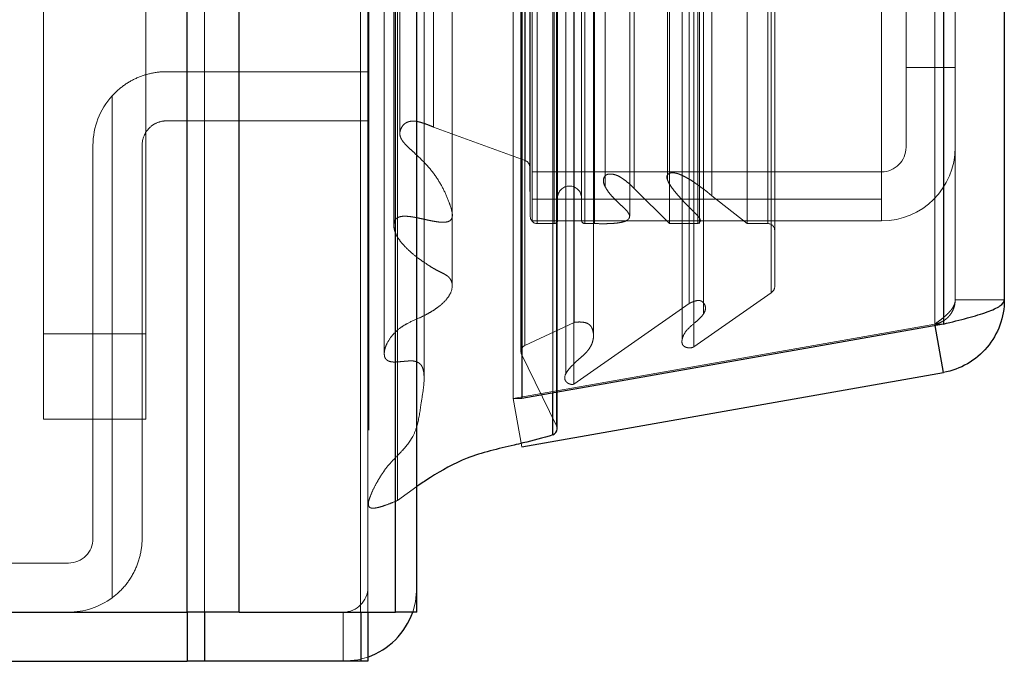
# Model space of a CAD drawing. Header units: inches. Extents: x 0.2 to 10.7, y 0.2 to 7.9.
# Tile 25 of 95: x 2.081 to 2.2012, y 3.0344 to 3.1128. Entities that reach past the tile are written whole.
import ezdxf

# ---------------------------------------------------------------- set-up
doc = ezdxf.new("R2010")
doc.units = ezdxf.units.IN
doc.header["$MEASUREMENT"] = 0
doc.linetypes.add('HIDDEN', pattern=[0.07500000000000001, 0.05, -0.025])

msp = doc.modelspace()

# ---------------------------------------------------------------- linework, layer by layer
at = {"color": 7, "linetype": 'Continuous', "lineweight": 25}
for p, q in [((2.101412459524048, 3.040446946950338), (2.101412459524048, 4.986276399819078)), ((2.107776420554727, 3.040446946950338), (2.107776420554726, 4.985096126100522)), ((2.12685239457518, 3.040446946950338), (2.126852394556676, 4.976122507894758)), ((2.129488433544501, 3.040446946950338), (2.129488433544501, 4.975863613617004)), ((2.142291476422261, 4.95015945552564), (2.142291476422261, 3.066551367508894)), ((2.193812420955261, 4.941074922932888), (2.193812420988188, 3.075635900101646)), ((2.201249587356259, 4.938129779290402), (2.201249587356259, 3.078581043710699)), ((2.193812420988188, 3.075635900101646), (2.142291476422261, 3.066551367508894)), ((2.193812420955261, 3.069717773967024), (2.192800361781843, 3.075457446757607)), ((2.142291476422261, 3.060633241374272), (2.193812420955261, 3.069717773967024)), ((2.142291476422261, 3.066551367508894), (2.142222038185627, 3.066551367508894)), ((2.146091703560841, 3.062084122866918), (2.146091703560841, 3.067221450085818)), ((2.146601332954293, 3.062852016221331), (2.146601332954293, 3.067311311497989)), ((1.305155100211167, 3.040446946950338), (2.101412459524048, 3.040446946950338)), ((2.107776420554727, 3.040446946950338), (2.101412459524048, 3.040446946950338)), ((2.101415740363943, 3.040446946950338), (2.101415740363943, 3.034446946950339)), ((2.103534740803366, 3.040446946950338), (2.103534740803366, 3.034446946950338)), ((2.107776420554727, 3.040446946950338), (2.12685239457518, 3.040446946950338)), ((2.122610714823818, 3.040446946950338), (2.122610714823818, 3.034446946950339)), ((2.123488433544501, 3.040446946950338), (2.123488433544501, 3.034446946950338)), ((2.129488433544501, 3.040446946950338), (2.12685239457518, 3.040446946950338)), ((1.302155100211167, 3.034446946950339), (2.101415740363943, 3.034446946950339)), ((2.103534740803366, 3.034446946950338), (2.101415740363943, 3.034446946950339)), ((2.122610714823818, 3.034446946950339), (2.103534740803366, 3.034446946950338)), ((2.123488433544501, 3.034446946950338), (2.122610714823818, 3.034446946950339))]:
    msp.add_line(p, q, dxfattribs=at)
at = {"color": 7, "linetype": 'HIDDEN', "lineweight": 18}
for p, q in [((2.101412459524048, 4.986276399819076), (2.101412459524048, 3.040446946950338)), ((2.101412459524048, 4.986276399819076), (2.101412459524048, 3.040446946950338)), ((2.101412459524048, 3.040446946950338), (2.101412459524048, 4.986276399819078)), ((2.103533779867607, 3.040446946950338), (2.103533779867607, 4.985096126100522)), ((2.103533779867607, 3.040446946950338), (2.103533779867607, 4.985096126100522)), ((2.107776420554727, 3.040446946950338), (2.107776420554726, 4.985096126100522)), ((2.12260975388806, 3.040446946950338), (2.12260975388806, 4.976122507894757)), ((2.12260975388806, 3.040446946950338), (2.12260975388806, 4.976122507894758)), ((2.123488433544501, 3.040446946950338), (2.123488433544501, 4.975863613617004)), ((2.12685239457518, 3.040446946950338), (2.12685239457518, 4.976122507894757)), ((2.127106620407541, 3.054080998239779), (2.127106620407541, 4.962629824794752)), ((2.146516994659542, 3.06321732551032), (2.146516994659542, 4.953493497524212)), ((2.146516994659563, 3.063217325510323), (2.146516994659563, 4.953493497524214)), ((2.141249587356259, 4.95015945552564), (2.141249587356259, 3.066551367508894)), ((2.146091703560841, 3.067221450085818), (2.146091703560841, 4.949489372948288)), ((2.146601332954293, 3.067311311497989), (2.146601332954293, 4.94939951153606)), ((2.148654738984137, 3.068285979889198), (2.148654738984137, 4.948424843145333)), ((2.130361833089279, 3.069039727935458), (2.130361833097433, 4.947676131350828)), ((2.130361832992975, 3.069048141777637), (2.130361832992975, 4.947674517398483)), ((2.147662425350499, 4.947179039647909), (2.147662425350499, 3.069502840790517)), ((2.142189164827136, 4.94446540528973), (2.142189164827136, 3.072245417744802)), ((2.142215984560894, 3.072035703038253), (2.142215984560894, 4.944675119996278)), ((2.142667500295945, 3.072999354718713), (2.142667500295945, 4.943711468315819)), ((2.142667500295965, 3.072999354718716), (2.142667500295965, 4.943711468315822)), ((2.163329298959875, 3.072849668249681), (2.163329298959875, 4.943861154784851)), ((2.151052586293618, 3.074190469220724), (2.151052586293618, 4.942522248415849)), ((2.161897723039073, 4.94293705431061), (2.161897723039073, 3.073777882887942)), ((2.148685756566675, 3.075833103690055), (2.148685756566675, 4.940877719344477)), ((2.19277053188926, 4.941074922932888), (2.192770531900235, 3.075635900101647)), ((2.19277053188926, 3.075635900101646), (2.192770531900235, 4.941074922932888)), ((2.193812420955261, 3.075635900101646), (2.193812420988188, 4.941074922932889)), ((2.164509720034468, 3.076882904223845), (2.164509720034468, 4.939831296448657)), ((2.16274498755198, 3.078152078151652), (2.16274498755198, 4.938558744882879)), ((2.17276191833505, 3.079454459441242), (2.17276191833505, 4.937256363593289)), ((2.195249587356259, 4.938129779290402), (2.195249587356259, 3.078581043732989)), ((2.133798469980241, 3.080312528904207), (2.133798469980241, 4.936373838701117)), ((2.173194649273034, 3.080185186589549), (2.173194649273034, 4.936525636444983)), ((2.144181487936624, 3.087902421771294), (2.144181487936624, 4.928808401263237)), ((2.144181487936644, 3.087902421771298), (2.144181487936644, 4.92880840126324)), ((2.146255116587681, 4.928808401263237), (2.146255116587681, 3.087902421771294)), ((2.146255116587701, 3.087902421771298), (2.146255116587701, 4.92880840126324)), ((2.150005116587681, 3.087902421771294), (2.150005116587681, 4.928808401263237)), ((2.150005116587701, 4.92880840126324), (2.150005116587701, 3.087902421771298)), ((2.151178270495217, 3.087902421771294), (2.151178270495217, 4.928808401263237)), ((2.160348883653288, 3.087902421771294), (2.160348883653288, 4.928808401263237)), ((2.163793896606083, 3.087902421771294), (2.163793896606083, 4.928808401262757)), ((2.16982873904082, 3.087902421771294), (2.16982873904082, 4.928808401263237)), ((2.172361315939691, 3.087902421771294), (2.172361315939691, 4.928808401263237)), ((2.172361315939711, 3.087902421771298), (2.172361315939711, 4.92880840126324)), ((2.143338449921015, 3.088735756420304), (2.143338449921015, 4.927975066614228)), ((2.143338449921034, 3.088735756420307), (2.143338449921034, 4.927975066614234)), ((2.146671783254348, 3.088319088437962), (2.146671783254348, 4.928391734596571)), ((2.149588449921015, 4.928391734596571), (2.149588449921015, 3.088319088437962)), ((2.155476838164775, 3.088819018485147), (2.155476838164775, 4.927933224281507)), ((2.164006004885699, 3.088566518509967), (2.164006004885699, 4.928147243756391)), ((2.143582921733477, 3.090897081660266), (2.143582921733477, 4.925813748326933)), ((2.165520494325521, 3.091268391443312), (2.165520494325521, 4.925442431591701)), ((2.152469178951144, 4.924242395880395), (2.152469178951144, 3.092454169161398)), ((2.156024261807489, 3.092197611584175), (2.156024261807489, 4.924513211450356)), ((2.156024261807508, 3.092197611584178), (2.156024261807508, 4.92451321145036)), ((2.160080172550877, 4.923413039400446), (2.160080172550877, 3.093299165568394)), ((2.143268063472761, 3.094815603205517), (2.143268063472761, 4.921895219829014)), ((2.14326806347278, 3.09481560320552), (2.14326806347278, 4.921895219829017)), ((2.142720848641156, 3.095588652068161), (2.142720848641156, 4.92112217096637)), ((2.142720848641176, 3.095588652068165), (2.142720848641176, 4.921122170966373)), ((2.127395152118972, 4.917810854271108), (2.127395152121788, 3.098914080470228)), ((2.131528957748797, 3.099679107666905), (2.131528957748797, 4.917031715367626)), ((2.186249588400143, 3.090897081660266), (2.186249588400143, 3.160897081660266)), ((2.189249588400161, 3.106966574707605), (2.189249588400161, 3.160897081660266)), ((2.083861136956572, 3.074443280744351), (2.083861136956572, 3.122705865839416)), ((2.096361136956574, 3.122705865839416), (2.096361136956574, 3.074443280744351)), ((2.098905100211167, 3.106446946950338), (2.1234884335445, 3.106446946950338)), ((2.189249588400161, 3.106966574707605), (2.195249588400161, 3.106966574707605)), ((2.189249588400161, 3.097216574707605), (2.189249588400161, 3.106966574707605)), ((2.0922384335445, 3.042197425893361), (2.0922384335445, 3.103493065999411)), ((2.0922384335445, 3.103493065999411), (2.0922384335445, 3.042197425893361)), ((2.1234884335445, 3.100446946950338), (2.098905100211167, 3.100446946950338)), ((2.127395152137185, 3.098909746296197), (2.127395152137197, 3.098900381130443)), ((2.131528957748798, 3.099679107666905), (2.142720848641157, 3.095588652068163)), ((2.089905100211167, 3.097446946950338), (2.089905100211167, 3.049446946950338)), ((2.095905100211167, 3.097446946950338), (2.095905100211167, 3.049446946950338)), ((2.143268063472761, 3.094815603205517), (2.143338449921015, 3.088735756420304)), ((2.143582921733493, 3.094216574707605), (2.18624958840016, 3.094216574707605)), ((2.152469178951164, 3.092454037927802), (2.152469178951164, 3.092443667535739)), ((2.156024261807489, 3.092197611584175), (2.160348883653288, 3.087902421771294)), ((2.143582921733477, 3.090897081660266), (2.186249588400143, 3.090897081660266)), ((2.143582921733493, 3.090897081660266), (2.143582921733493, 3.088216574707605)), ((2.165520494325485, 3.091268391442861), (2.169828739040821, 3.087902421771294)), ((2.18624958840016, 3.090897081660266), (2.18624958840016, 3.088216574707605)), ((2.143582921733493, 3.088216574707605), (2.18624958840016, 3.088216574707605)), ((2.155476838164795, 3.088802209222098), (2.155476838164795, 3.088818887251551)), ((2.164006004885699, 3.087902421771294), (2.164006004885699, 3.088566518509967)), ((2.144181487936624, 3.087902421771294), (2.146255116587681, 3.087902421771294)), ((2.150005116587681, 3.087902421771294), (2.151178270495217, 3.087902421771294)), ((2.160348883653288, 3.087902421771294), (2.163793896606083, 3.087902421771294)), ((2.16982873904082, 3.087902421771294), (2.172361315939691, 3.087902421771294)), ((2.172761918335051, 3.079454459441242), (2.163329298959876, 3.072849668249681)), ((2.195249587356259, 3.078581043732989), (2.201249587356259, 3.078581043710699)), ((2.162744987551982, 3.07815207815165), (2.148654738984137, 3.068285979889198)), ((2.164509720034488, 3.076878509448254), (2.164509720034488, 3.076882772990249)), ((2.192770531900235, 3.075635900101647), (2.141249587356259, 3.066551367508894)), ((2.141249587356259, 3.066542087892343), (2.19277053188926, 3.075626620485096)), ((2.148685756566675, 3.075833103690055), (2.142667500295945, 3.072999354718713)), ((2.193812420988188, 3.075635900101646), (2.192770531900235, 3.075635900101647)), ((2.192800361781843, 3.075457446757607), (2.19277053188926, 3.075626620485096)), ((2.096361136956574, 3.074443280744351), (2.083861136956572, 3.074443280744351)), ((2.083861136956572, 3.064026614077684), (2.083861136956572, 3.074443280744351)), ((2.096361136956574, 3.074443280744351), (2.083861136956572, 3.074443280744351)), ((2.096361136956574, 3.074443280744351), (2.096361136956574, 3.064026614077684)), ((2.161897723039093, 3.073777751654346), (2.161897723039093, 3.073773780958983)), ((2.142215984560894, 3.072035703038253), (2.146516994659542, 3.06321732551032)), ((2.142222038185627, 3.066551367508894), (2.141249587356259, 3.066551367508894)), ((2.142291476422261, 3.060633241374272), (2.141249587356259, 3.066542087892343)), ((2.096361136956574, 3.064026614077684), (2.083861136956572, 3.064026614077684)), ((2.129488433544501, 3.055777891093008), (2.127106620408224, 3.054080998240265)), ((2.086905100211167, 3.046446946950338), (2.008905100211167, 3.046446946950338)), ((2.101415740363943, 3.040446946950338), (2.101415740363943, 3.034446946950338)), ((2.103534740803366, 3.040446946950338), (2.103534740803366, 3.034446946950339)), ((2.1204884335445, 3.040446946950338), (2.1204884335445, 3.034446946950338)), ((2.122610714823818, 3.040446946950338), (2.122610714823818, 3.034446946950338))]:
    msp.add_line(p, q, dxfattribs=at)
at = {"color": 7, "linetype": 'HIDDEN', "lineweight": 18, "flags": 128}
for points in [[(2.123599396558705, 4.962686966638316), (2.123598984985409, 4.023451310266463), (2.123599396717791, 3.054024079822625)], [(2.125499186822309, 4.944646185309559), (2.125499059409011, 4.023451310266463), (2.125499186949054, 3.072066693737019)], [(2.133798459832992, 3.080313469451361), (2.13379823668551, 3.931118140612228), (2.133798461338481, 4.936397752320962)], [(2.126670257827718, 4.929189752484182), (2.126669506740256, 4.023451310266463), (2.126670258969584, 3.087538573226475)], [(2.12667026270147, 4.929188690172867), (2.126669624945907, 4.046967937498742), (2.12667026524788, 3.087521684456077)], [(2.133786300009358, 3.089225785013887), (2.133786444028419, 3.993241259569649), (2.133786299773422, 4.927483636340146)], [(2.129488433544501, 3.043446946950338), (2.12931550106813, 3.041691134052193), (2.128973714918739, 3.040446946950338)], [(2.123488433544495, 3.034961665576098), (2.122244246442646, 3.034619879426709), (2.1204884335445, 3.034446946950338)]]:
    msp.add_lwpolyline(points, dxfattribs=at)
at = {"color": 7, "linetype": 'HIDDEN', "lineweight": 18}
for centre, radius, start, end in [((2.098905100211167, 3.097446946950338), 0.00900000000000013, 137.7945535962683, 180), ((2.186249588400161, 3.097216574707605), 0.009000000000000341, 270.0000000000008, 0), ((2.186249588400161, 3.097216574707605), 0.003000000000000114, 270.0000000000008, 0), ((2.142434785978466, 3.094805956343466), 0.0008333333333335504, 0.6632841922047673, 69.92345722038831), ((2.148130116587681, 3.091027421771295), 0.001458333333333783, 0, 180), ((2.144181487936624, 3.088745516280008), 0.0008430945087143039, 180.6632841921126, 270.0000000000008), ((2.146255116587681, 3.088319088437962), 0.0004166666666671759, 270.0000000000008, 0), ((2.150005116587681, 3.088319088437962), 0.0004166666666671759, 180, 270.0000000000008), ((2.172361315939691, 3.087069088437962), 0.0008333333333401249, 0, 90), ((2.172361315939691, 3.080185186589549), 0.0008333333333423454, 298.7326247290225, 0), ((2.14302249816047, 3.072245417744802), 0.0008333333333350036, 115.213814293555, 194.5756249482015), ((2.14576799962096, 3.062852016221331), 0.0008333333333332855, 0, 25.9999999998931), ((2.086905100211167, 3.049446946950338), 0.003000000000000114, 270.0000000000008, 0), ((2.1204884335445, 3.043446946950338), 0.003000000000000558, 270.0000000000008, 0), ((2.086905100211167, 3.049446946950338), 0.009000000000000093, 270.0000000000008, 306.3412030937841)]:
    msp.add_arc(centre, radius, start, end, dxfattribs=at)
at = {"color": 7, "linetype": 'Continuous', "lineweight": 25}
for centre, radius, start, end in [((2.14576799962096, 3.062852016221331), 0.0008333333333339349, 292.8577603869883, 0), ((2.1204884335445, 3.043446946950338), 0.009000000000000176, 289.4712206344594, 340.5287793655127)]:
    msp.add_arc(centre, radius, start, end, dxfattribs=at)
at = {"color": 7, "linetype": 'HIDDEN', "lineweight": 18}
for points, knots in [([(2.0922384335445, 3.103493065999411), (2.092664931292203, 3.103963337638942), (2.093133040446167, 3.104380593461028), (2.094148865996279, 3.105113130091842), (2.094703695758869, 3.105430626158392), (2.095848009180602, 3.105934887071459), (2.096439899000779, 3.106125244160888), (2.097662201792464, 3.106382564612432), (2.098284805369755, 3.106446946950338), (2.098905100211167, 3.106446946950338)], [0, 0, 0, 0, 0.25, 0.25, 0.5, 0.5, 0.75, 0.75, 1, 1, 1, 1]), ([(2.098905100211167, 3.100446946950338), (2.098515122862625, 3.100446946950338), (2.098130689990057, 3.100371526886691), (2.097406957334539, 3.100075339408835), (2.09707375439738, 3.099855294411), (2.096237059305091, 3.099027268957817), (2.095905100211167, 3.098245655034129), (2.095905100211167, 3.097446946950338)], [0, 0, 0, 0, 0.2500000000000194, 0.2500000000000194, 0.5000000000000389, 0.5000000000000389, 1, 1, 1, 1]), ([(2.127106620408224, 3.054080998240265), (2.126791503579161, 3.053949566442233), (2.126216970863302, 3.053709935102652), (2.125413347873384, 3.053424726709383), (2.124760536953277, 3.053224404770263), (2.124286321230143, 3.053145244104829), (2.123960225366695, 3.05314825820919), (2.123749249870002, 3.053200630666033), (2.123609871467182, 3.05334469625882), (2.123550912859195, 3.053531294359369), (2.123540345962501, 3.053756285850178), (2.123588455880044, 3.054013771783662), (2.12368516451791, 3.054303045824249), (2.123885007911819, 3.054881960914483), (2.124257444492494, 3.055692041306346), (2.124812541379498, 3.056689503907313), (2.125398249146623, 3.057616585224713), (2.126048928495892, 3.058463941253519), (2.126832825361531, 3.059283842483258), (2.127549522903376, 3.059999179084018), (2.128139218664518, 3.06067191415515), (2.128583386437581, 3.06125209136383), (2.129111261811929, 3.062102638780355), (2.129690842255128, 3.063625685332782), (2.129923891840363, 3.065582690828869), (2.130258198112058, 3.067500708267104), (2.130392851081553, 3.068862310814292), (2.130328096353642, 3.069743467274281), (2.130192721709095, 3.070294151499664), (2.130016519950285, 3.070618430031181), (2.129775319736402, 3.070856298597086), (2.129432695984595, 3.071044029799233), (2.128969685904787, 3.071144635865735), (2.128470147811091, 3.071124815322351), (2.127971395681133, 3.071083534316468), (2.127485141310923, 3.071034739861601), (2.127070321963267, 3.071000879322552), (2.126719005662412, 3.070987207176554), (2.126434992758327, 3.071000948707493), (2.126156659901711, 3.071059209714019), (2.125902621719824, 3.071163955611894), (2.125716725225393, 3.071303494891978), (2.125577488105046, 3.07149016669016), (2.125480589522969, 3.071836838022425), (2.125501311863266, 3.072333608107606), (2.125639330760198, 3.072847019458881), (2.125946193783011, 3.073538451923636), (2.126494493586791, 3.07433505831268), (2.127354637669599, 3.075126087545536), (2.128462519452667, 3.075819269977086), (2.129591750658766, 3.07628154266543), (2.130639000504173, 3.076792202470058), (2.131395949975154, 3.07722785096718), (2.132171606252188, 3.077758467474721), (2.132965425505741, 3.078445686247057), (2.133667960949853, 3.079394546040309), (2.133879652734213, 3.0803227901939), (2.133672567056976, 3.080956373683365), (2.133459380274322, 3.081282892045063), (2.133126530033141, 3.081588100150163), (2.132612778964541, 3.081858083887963), (2.131996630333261, 3.082138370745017), (2.131409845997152, 3.082479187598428), (2.130678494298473, 3.08294814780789), (2.129810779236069, 3.083535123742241), (2.128871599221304, 3.084277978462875), (2.128045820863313, 3.085039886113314), (2.127359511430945, 3.085837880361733), (2.126901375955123, 3.086584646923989), (2.126680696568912, 3.08727695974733), (2.126632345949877, 3.087894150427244), (2.126778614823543, 3.088345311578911), (2.127024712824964, 3.088566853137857), (2.127182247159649, 3.088657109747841), (2.127387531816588, 3.088729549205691), (2.127636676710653, 3.088780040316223), (2.127921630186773, 3.088802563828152), (2.128234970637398, 3.088794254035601), (2.128572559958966, 3.088761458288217), (2.128934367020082, 3.088712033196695), (2.129390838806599, 3.088633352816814), (2.129932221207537, 3.088522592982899), (2.130551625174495, 3.088384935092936), (2.131205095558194, 3.088242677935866), (2.131864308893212, 3.088123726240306), (2.132503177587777, 3.088041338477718), (2.133045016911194, 3.088064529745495), (2.133509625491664, 3.088198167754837), (2.133735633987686, 3.088466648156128), (2.133809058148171, 3.088729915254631), (2.133822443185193, 3.088959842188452), (2.133788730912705, 3.089251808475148), (2.133668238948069, 3.089788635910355), (2.133320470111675, 3.090789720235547), (2.132718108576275, 3.09217592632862), (2.131780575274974, 3.093751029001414), (2.130555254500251, 3.095228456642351), (2.129381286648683, 3.096343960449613), (2.128507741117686, 3.097129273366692), (2.128061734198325, 3.097570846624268), (2.127745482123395, 3.097953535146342), (2.127518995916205, 3.098315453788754), (2.127384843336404, 3.098724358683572), (2.127402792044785, 3.099147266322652), (2.127534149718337, 3.099515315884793), (2.127723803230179, 3.099829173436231), (2.127955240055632, 3.10008573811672), (2.128253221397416, 3.100267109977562), (2.128577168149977, 3.100374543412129), (2.128956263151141, 3.100426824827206), (2.129435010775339, 3.100394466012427), (2.130036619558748, 3.100241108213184), (2.130756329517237, 3.099996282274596), (2.131257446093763, 3.099790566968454), (2.131528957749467, 3.099679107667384)], [0, 0, 0, 0, 0.01165580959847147, 0.02125130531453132, 0.02862020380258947, 0.03429118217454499, 0.0366755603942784, 0.03893308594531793, 0.04124556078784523, 0.04399857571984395, 0.047345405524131, 0.05123865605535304, 0.05575357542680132, 0.06095083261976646, 0.07795820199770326, 0.09408109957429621, 0.1092829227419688, 0.1236696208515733, 0.1375796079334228, 0.1541345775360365, 0.1630180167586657, 0.1729922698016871, 0.1840146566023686, 0.2048891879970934, 0.2441303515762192, 0.2718263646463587, 0.2922069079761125, 0.3053877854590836, 0.3118454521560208, 0.3169623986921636, 0.3208356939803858, 0.3252760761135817, 0.3302677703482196, 0.3359005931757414, 0.3410985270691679, 0.3462793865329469, 0.3515152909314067, 0.3544827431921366, 0.3574843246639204, 0.3605674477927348, 0.3637072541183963, 0.366804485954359, 0.3686870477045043, 0.3738130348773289, 0.3820846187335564, 0.3908438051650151, 0.3972951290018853, 0.4147690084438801, 0.4303906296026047, 0.4422064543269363, 0.4610488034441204, 0.4723716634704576, 0.4826980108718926, 0.4921122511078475, 0.5067198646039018, 0.5227377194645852, 0.5401598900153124, 0.5471704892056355, 0.5518299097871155, 0.5564977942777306, 0.5638264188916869, 0.5721575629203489, 0.5801748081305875, 0.587977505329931, 0.6035088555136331, 0.6184661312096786, 0.6329214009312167, 0.6469260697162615, 0.6603699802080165, 0.6694172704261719, 0.6784503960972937, 0.6877764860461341, 0.6895992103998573, 0.6916347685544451, 0.6940048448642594, 0.6967465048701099, 0.6997911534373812, 0.7031107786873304, 0.7067203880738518, 0.7106189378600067, 0.7148230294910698, 0.7216775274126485, 0.7285545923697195, 0.7354668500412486, 0.7435757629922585, 0.7503644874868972, 0.755994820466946, 0.7607307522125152, 0.7657889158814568, 0.7692105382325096, 0.7726136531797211, 0.7760447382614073, 0.7827829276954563, 0.7970064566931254, 0.8224909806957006, 0.84787854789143, 0.8735719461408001, 0.8997148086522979, 0.9106852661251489, 0.918829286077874, 0.9241891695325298, 0.93045243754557, 0.9365868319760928, 0.9427591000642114, 0.9491693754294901, 0.9540555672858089, 0.9584565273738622, 0.9625318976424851, 0.9663326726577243, 0.969750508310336, 0.9746993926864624, 0.9815092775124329, 0.9899814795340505, 1, 1, 1, 1]), ([(2.163793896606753, 3.087902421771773), (2.163814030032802, 3.087911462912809), (2.163867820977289, 3.087935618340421), (2.163953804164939, 3.087989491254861), (2.164052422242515, 3.088078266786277), (2.164127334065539, 3.088216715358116), (2.164102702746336, 3.088402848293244), (2.164002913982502, 3.088586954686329), (2.163780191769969, 3.088886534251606), (2.163391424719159, 3.08923871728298), (2.162919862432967, 3.089723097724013), (2.162436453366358, 3.09021122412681), (2.161964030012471, 3.090703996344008), (2.161491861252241, 3.091222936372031), (2.161023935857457, 3.091769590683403), (2.160573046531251, 3.092346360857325), (2.160252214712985, 3.092851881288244), (2.160070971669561, 3.093275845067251), (2.159985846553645, 3.093608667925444), (2.160088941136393, 3.093869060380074), (2.160265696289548, 3.09401121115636), (2.160436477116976, 3.094074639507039), (2.160648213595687, 3.094099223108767), (2.160889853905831, 3.094092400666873), (2.161149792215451, 3.094052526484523), (2.161479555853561, 3.093960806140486), (2.161890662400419, 3.093789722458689), (2.16240025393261, 3.09353245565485), (2.162971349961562, 3.093193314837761), (2.163528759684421, 3.092822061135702), (2.164040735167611, 3.09245323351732), (2.16448130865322, 3.092130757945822), (2.164875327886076, 3.091829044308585), (2.165221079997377, 3.091546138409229), (2.165424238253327, 3.091357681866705), (2.165520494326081, 3.091268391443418)], [0, 0, 0, 0, 0.004393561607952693, 0.01173838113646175, 0.02163481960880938, 0.03350566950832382, 0.04779306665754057, 0.06568677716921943, 0.08271741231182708, 0.1309393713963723, 0.1816873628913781, 0.2321676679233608, 0.2822821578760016, 0.3319640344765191, 0.3859283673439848, 0.4419291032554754, 0.4994657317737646, 0.527085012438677, 0.554418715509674, 0.5825390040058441, 0.5921652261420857, 0.6028740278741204, 0.6156206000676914, 0.6301815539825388, 0.6459191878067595, 0.6630307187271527, 0.6933290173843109, 0.7305967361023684, 0.7749517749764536, 0.8266059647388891, 0.8674982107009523, 0.9053336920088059, 0.9400534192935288, 0.9715974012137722, 1, 1, 1, 1]), ([(2.151178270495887, 3.087902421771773), (2.151477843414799, 3.087894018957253), (2.152041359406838, 3.087878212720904), (2.152834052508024, 3.087887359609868), (2.153520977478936, 3.087919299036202), (2.154104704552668, 3.087980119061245), (2.15459528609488, 3.088072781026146), (2.155005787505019, 3.088204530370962), (2.155325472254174, 3.088405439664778), (2.155507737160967, 3.088708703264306), (2.155456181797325, 3.088962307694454), (2.155329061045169, 3.089187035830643), (2.155154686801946, 3.089429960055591), (2.154868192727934, 3.089738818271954), (2.154404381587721, 3.090168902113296), (2.153837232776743, 3.090685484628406), (2.153272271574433, 3.091275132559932), (2.152816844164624, 3.09183498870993), (2.152492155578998, 3.092367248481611), (2.152268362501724, 3.092861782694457), (2.152253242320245, 3.093285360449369), (2.152366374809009, 3.093603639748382), (2.152544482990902, 3.093819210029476), (2.152805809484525, 3.09393375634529), (2.153107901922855, 3.093958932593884), (2.153456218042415, 3.093925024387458), (2.153854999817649, 3.093822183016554), (2.154313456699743, 3.09360435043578), (2.15481562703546, 3.093251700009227), (2.155415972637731, 3.092786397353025), (2.155808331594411, 3.092406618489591), (2.156024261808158, 3.092197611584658)], [0, 0, 0, 0, 0.05160017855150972, 0.09706326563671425, 0.1364041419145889, 0.1700382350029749, 0.1985190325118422, 0.2234229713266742, 0.2470195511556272, 0.2713164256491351, 0.2966105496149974, 0.3102882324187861, 0.3318030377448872, 0.3615707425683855, 0.3999268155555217, 0.4632548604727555, 0.521107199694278, 0.573335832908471, 0.6200679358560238, 0.6617528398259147, 0.6994333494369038, 0.7213754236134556, 0.740010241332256, 0.7567370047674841, 0.7731511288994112, 0.7917149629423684, 0.8167908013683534, 0.8462062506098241, 0.8858170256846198, 0.9371607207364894, 1, 1, 1, 1]), ([(2.163329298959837, 3.072849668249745), (2.16328846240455, 3.072828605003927), (2.163206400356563, 3.072786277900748), (2.163062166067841, 3.072746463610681), (2.162908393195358, 3.072724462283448), (2.162747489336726, 3.07272177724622), (2.162584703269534, 3.072737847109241), (2.16242509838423, 3.072772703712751), (2.162274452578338, 3.072826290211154), (2.16213924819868, 3.07289855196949), (2.162001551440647, 3.073010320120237), (2.161883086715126, 3.073208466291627), (2.161852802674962, 3.073472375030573), (2.161880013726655, 3.073750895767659), (2.162011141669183, 3.074229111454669), (2.162454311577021, 3.074969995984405), (2.163250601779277, 3.075628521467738), (2.163907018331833, 3.076185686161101), (2.164327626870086, 3.076614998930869), (2.164648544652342, 3.077083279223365), (2.164788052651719, 3.077584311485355), (2.164655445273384, 3.078035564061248), (2.164397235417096, 3.078351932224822), (2.164134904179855, 3.078490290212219), (2.163872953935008, 3.078516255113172), (2.163606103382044, 3.078479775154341), (2.163337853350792, 3.078402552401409), (2.16304889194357, 3.078288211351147), (2.162859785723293, 3.078203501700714), (2.162744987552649, 3.078152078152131)], [0, 0, 0, 0, 0.01286879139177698, 0.02586014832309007, 0.03915414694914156, 0.0528097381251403, 0.06678895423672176, 0.08099193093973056, 0.09530063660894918, 0.1096358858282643, 0.1240351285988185, 0.1483514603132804, 0.18697179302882, 0.2169893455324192, 0.2495702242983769, 0.363153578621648, 0.4986136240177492, 0.5635885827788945, 0.6272607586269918, 0.6891535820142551, 0.7481889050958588, 0.8066944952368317, 0.8499554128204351, 0.8739836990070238, 0.891931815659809, 0.9150774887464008, 0.9430074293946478, 0.9654022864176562, 0.9999999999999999, 0.9999999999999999, 0.9999999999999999, 0.9999999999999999]), ([(2.195249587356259, 3.078581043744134), (2.195246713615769, 3.078510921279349), (2.195240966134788, 3.078370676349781), (2.19519462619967, 3.078160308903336), (2.195121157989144, 3.07794994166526), (2.195018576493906, 3.077739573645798), (2.194888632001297, 3.077529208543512), (2.194732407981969, 3.077318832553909), (2.194506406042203, 3.077055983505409), (2.194187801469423, 3.076740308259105), (2.193757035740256, 3.076372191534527), (2.193281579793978, 3.076004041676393), (2.192940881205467, 3.075758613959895), (2.192770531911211, 3.075635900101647)], [0, 0, 0, 0, 0.0714489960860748, 0.1428979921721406, 0.2143469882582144, 0.2857959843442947, 0.357244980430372, 0.4286939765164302, 0.5001429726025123, 0.62510722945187, 0.7500714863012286, 0.875035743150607, 1, 1, 1, 1]), ([(2.192770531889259, 3.075626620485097), (2.192868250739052, 3.075646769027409), (2.193063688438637, 3.075687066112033), (2.193347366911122, 3.075784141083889), (2.193620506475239, 3.075906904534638), (2.193879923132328, 3.07605681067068), (2.194123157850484, 3.076231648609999), (2.194347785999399, 3.076429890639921), (2.194602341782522, 3.076704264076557), (2.19486120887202, 3.077073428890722), (2.19508191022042, 3.077549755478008), (2.195223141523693, 3.078057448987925), (2.195240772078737, 3.078406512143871), (2.195249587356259, 3.078581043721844)], [0, 0, 0, 0, 0.0714489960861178, 0.1428979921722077, 0.2143469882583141, 0.2857959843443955, 0.3572449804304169, 0.4286939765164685, 0.500142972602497, 0.6251072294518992, 0.7500714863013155, 0.8750357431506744, 1, 1, 1, 1]), ([(2.148654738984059, 3.068285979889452), (2.148619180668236, 3.068276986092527), (2.148546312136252, 3.068258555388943), (2.14842558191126, 3.068253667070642), (2.148298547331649, 3.06826676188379), (2.148167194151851, 3.068299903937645), (2.148035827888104, 3.068352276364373), (2.147909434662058, 3.068422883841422), (2.147794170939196, 3.068509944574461), (2.147689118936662, 3.068619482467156), (2.147580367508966, 3.068787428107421), (2.147484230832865, 3.069162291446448), (2.147711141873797, 3.069671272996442), (2.148158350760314, 3.070273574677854), (2.148760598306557, 3.07088829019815), (2.149495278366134, 3.071516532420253), (2.150088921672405, 3.072049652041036), (2.150473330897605, 3.072522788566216), (2.150720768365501, 3.072908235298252), (2.150933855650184, 3.073376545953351), (2.151065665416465, 3.073931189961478), (2.151059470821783, 3.074516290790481), (2.150932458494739, 3.075063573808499), (2.150697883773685, 3.075445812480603), (2.15039891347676, 3.075681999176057), (2.150034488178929, 3.075816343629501), (2.149616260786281, 3.075878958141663), (2.149155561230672, 3.075888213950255), (2.148844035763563, 3.075851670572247), (2.148685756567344, 3.075833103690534)], [0, 0, 0, 0, 0.008015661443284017, 0.01642624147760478, 0.02548130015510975, 0.03532265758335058, 0.04596838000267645, 0.05731829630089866, 0.06918684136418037, 0.08154973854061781, 0.09716460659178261, 0.1262066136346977, 0.1938647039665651, 0.2508569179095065, 0.3344528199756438, 0.4187956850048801, 0.5010146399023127, 0.5361129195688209, 0.578615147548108, 0.6281782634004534, 0.68481279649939, 0.7500089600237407, 0.8064906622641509, 0.8477527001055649, 0.8748195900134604, 0.9022650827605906, 0.9327237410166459, 0.9658184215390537, 1, 1, 1, 1]), ([(2.095905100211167, 3.049446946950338), (2.095905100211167, 3.048738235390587), (2.095822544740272, 3.04804373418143), (2.095498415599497, 3.046682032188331), (2.095252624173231, 3.046010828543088), (2.094622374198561, 3.044763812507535), (2.094233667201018, 3.044175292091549), (2.093322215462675, 3.043097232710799), (2.092809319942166, 3.042617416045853), (2.0922384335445, 3.042197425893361)], [0, 0, 0, 0, 0.25, 0.25, 0.5, 0.5, 0.75, 0.75, 1, 1, 1, 1])]:
    msp.add_open_spline(points, degree=3, knots=knots, dxfattribs=at)
at = {"color": 7, "linetype": 'Continuous', "lineweight": 25}
for points, knots in [([(2.193812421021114, 3.075635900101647), (2.194843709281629, 3.075881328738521), (2.195842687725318, 3.076126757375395), (2.197656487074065, 3.076617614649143), (2.19847086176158, 3.076863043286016), (2.199817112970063, 3.077353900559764), (2.200348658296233, 3.077599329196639), (2.201064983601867, 3.078090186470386), (2.201249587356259, 3.07833561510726), (2.201249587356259, 3.078581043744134)], [0, 0, 0, 0, 0.25, 0.25, 0.5, 0.5, 0.75, 0.75, 1, 1, 1, 1]), ([(2.201249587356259, 3.078581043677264), (2.201249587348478, 3.07753384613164), (2.201064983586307, 3.076486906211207), (2.200348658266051, 3.074518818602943), (2.19981711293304, 3.073598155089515), (2.198470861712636, 3.071993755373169), (2.197656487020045, 3.071310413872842), (2.195842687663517, 3.070263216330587), (2.194843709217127, 3.069899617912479), (2.193812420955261, 3.069717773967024)], [0, 0, 0, 0, 0.25, 0.25, 0.5, 0.5, 0.75, 0.75, 1, 1, 1, 1]), ([(2.146091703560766, 3.0620841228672), (2.144876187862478, 3.061746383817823), (2.14330822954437, 3.061310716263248), (2.13977189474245, 3.060467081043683), (2.135606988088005, 3.059549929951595), (2.132005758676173, 3.057467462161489), (2.130097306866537, 3.056213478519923), (2.129566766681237, 3.05583393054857), (2.129488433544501, 3.055777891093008)], [0, 0, 0, 0, 0.2048192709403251, 0.2642072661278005, 0.5877581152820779, 0.8815774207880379, 0.9825151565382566, 1, 1, 1, 1])]:
    msp.add_open_spline(points, degree=3, knots=knots, dxfattribs=at)

doc.saveas('drawing.dxf')
